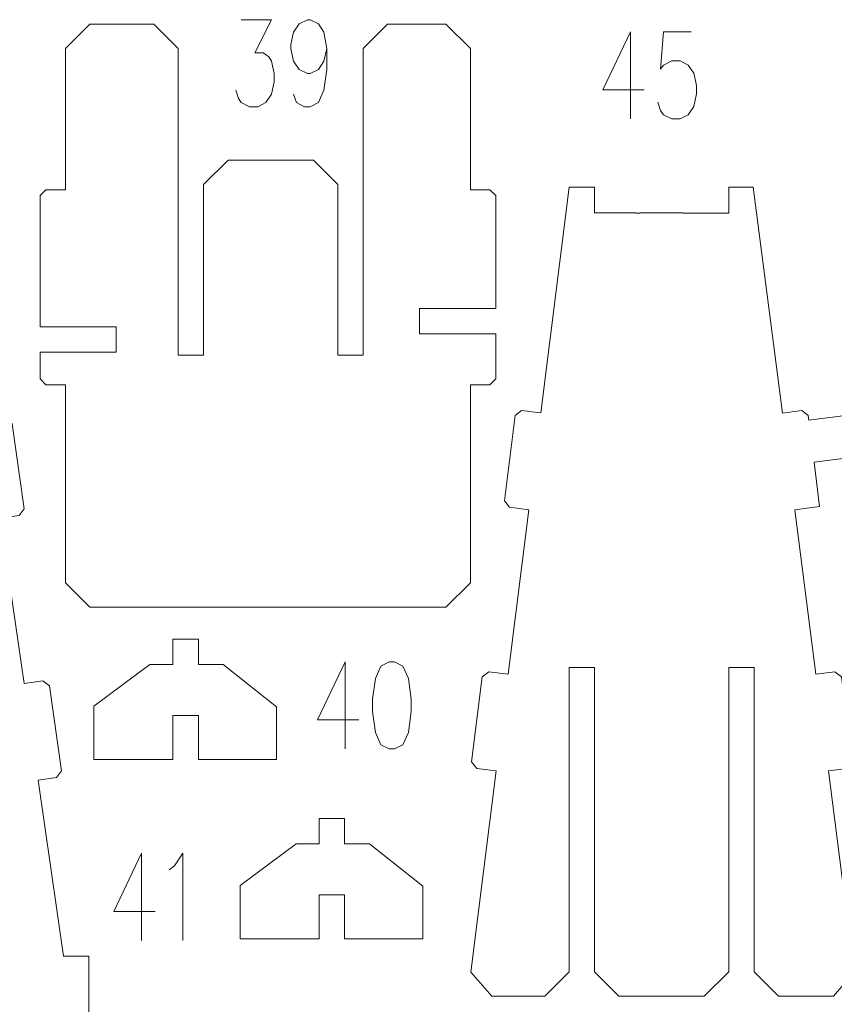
# Model space of a CAD drawing. Header units: millimetres. Extents: x -174 to 177, y -134 to 134.
# Tile 6 of 7: x -49 to 57, y 0 to 129. Entities that reach past the tile are written whole.
import ezdxf

# ---------------------------------------------------------------- set-up
doc = ezdxf.new("R2010")
doc.units = ezdxf.units.MM
doc.header["$MEASUREMENT"] = 0
doc.layers.add('Layer 1', color=7, linetype='Continuous')

msp = doc.modelspace()

# ---------------------------------------------------------------- linework, layer by layer
at = {"layer": 'Layer 1', "color": 1, "lineweight": 9}
for points, knots in [([(-19.8087, 128.5431), (-19.8087, 128.5431), (-15.8549, 128.5431), (-15.8549, 128.5431), (-15.8549, 128.5431), (-15.8549, 128.5431), (-18.0096, 124.2216), (-18.0096, 124.2216), (-18.0096, 124.2216), (-18.0096, 124.2216), (-16.9323, 124.2216), (-16.9323, 124.2216), (-16.9323, 124.2216), (-16.9323, 124.2216), (-16.2105, 123.6875), (-16.2105, 123.6875), (-16.2105, 123.6875), (-16.2105, 123.6875), (-15.8549, 123.1533), (-15.8549, 123.1533), (-15.8549, 123.1533), (-15.8549, 123.1533), (-15.4994, 121.5348), (-15.4994, 121.5348), (-15.4994, 121.5348), (-15.4994, 121.5348), (-15.4994, 120.4504), (-15.4994, 120.4504), (-15.4994, 120.4504), (-15.4994, 120.4504), (-15.8549, 118.8319), (-15.8549, 118.8319), (-15.8549, 118.8319), (-15.8549, 118.8319), (-16.5767, 117.7474), (-16.5767, 117.7474), (-16.5767, 117.7474), (-16.5767, 117.7474), (-17.6541, 117.2133), (-17.6541, 117.2133), (-17.6541, 117.2133), (-17.6541, 117.2133), (-18.7314, 117.2133), (-18.7314, 117.2133), (-18.7314, 117.2133), (-18.7314, 117.2133), (-19.8087, 117.7474), (-19.8087, 117.7474), (-19.8087, 117.7474), (-19.8087, 117.7474), (-20.1642, 118.2977), (-20.1642, 118.2977), (-20.1642, 118.2977), (-20.1642, 118.2977), (-20.5197, 119.3659), (-20.5197, 119.3659)], [0, 0, 0, 0, 0.06666667, 0.06666667, 0.06666667, 0.06666667, 0.13333333, 0.13333333, 0.13333333, 0.13333333, 0.2, 0.2, 0.2, 0.2, 0.26666667, 0.26666667, 0.26666667, 0.26666667, 0.33333333, 0.33333333, 0.33333333, 0.33333333, 0.4, 0.4, 0.4, 0.4, 0.46666667, 0.46666667, 0.46666667, 0.46666667, 0.53333333, 0.53333333, 0.53333333, 0.53333333, 0.6, 0.6, 0.6, 0.6, 0.66666667, 0.66666667, 0.66666667, 0.66666667, 0.73333333, 0.73333333, 0.73333333, 0.73333333, 0.8, 0.8, 0.8, 0.8, 0.86666667, 0.86666667, 0.86666667, 0.86666667, 1, 1, 1, 1]), ([(-8.6692, 124.7718), (-8.6692, 124.7718), (-9.0355, 123.1533), (-9.0355, 123.1533), (-9.0355, 123.1533), (-9.0355, 123.1533), (-9.7465, 122.0689), (-9.7465, 122.0689), (-9.7465, 122.0689), (-9.7465, 122.0689), (-10.8238, 121.5348), (-10.8238, 121.5348), (-10.8238, 121.5348), (-10.8238, 121.5348), (-11.1901, 121.5348), (-11.1901, 121.5348), (-11.1901, 121.5348), (-11.1901, 121.5348), (-12.2674, 122.0689), (-12.2674, 122.0689), (-12.2674, 122.0689), (-12.2674, 122.0689), (-12.9785, 123.1533), (-12.9785, 123.1533), (-12.9785, 123.1533), (-12.9785, 123.1533), (-13.3448, 124.7718), (-13.3448, 124.7718), (-13.3448, 124.7718), (-13.3448, 124.7718), (-13.3448, 125.306), (-13.3448, 125.306), (-13.3448, 125.306), (-13.3448, 125.306), (-12.9785, 126.9245), (-12.9785, 126.9245), (-12.9785, 126.9245), (-12.9785, 126.9245), (-12.2674, 128.009), (-12.2674, 128.009), (-12.2674, 128.009), (-12.2674, 128.009), (-11.1901, 128.5431), (-11.1901, 128.5431), (-11.1901, 128.5431), (-11.1901, 128.5431), (-10.8238, 128.5431), (-10.8238, 128.5431), (-10.8238, 128.5431), (-10.8238, 128.5431), (-9.7465, 128.009), (-9.7465, 128.009), (-9.7465, 128.009), (-9.7465, 128.009), (-9.0355, 126.9245), (-9.0355, 126.9245), (-9.0355, 126.9245), (-9.0355, 126.9245), (-8.6692, 124.7718), (-8.6692, 124.7718), (-8.6692, 124.7718), (-8.6692, 124.7718), (-8.6692, 122.0689), (-8.6692, 122.0689), (-8.6692, 122.0689), (-8.6692, 122.0689), (-9.0355, 119.3659), (-9.0355, 119.3659), (-9.0355, 119.3659), (-9.0355, 119.3659), (-9.7465, 117.7474), (-9.7465, 117.7474), (-9.7465, 117.7474), (-9.7465, 117.7474), (-10.8238, 117.2133), (-10.8238, 117.2133), (-10.8238, 117.2133), (-10.8238, 117.2133), (-11.5456, 117.2133), (-11.5456, 117.2133), (-11.5456, 117.2133), (-11.5456, 117.2133), (-12.623, 117.7474), (-12.623, 117.7474), (-12.623, 117.7474), (-12.623, 117.7474), (-12.9785, 118.8319), (-12.9785, 118.8319)], [0, 0, 0, 0, 0.04347826, 0.04347826, 0.04347826, 0.04347826, 0.08695652, 0.08695652, 0.08695652, 0.08695652, 0.13043478, 0.13043478, 0.13043478, 0.13043478, 0.17391304, 0.17391304, 0.17391304, 0.17391304, 0.2173913, 0.2173913, 0.2173913, 0.2173913, 0.26086957, 0.26086957, 0.26086957, 0.26086957, 0.30434783, 0.30434783, 0.30434783, 0.30434783, 0.34782609, 0.34782609, 0.34782609, 0.34782609, 0.39130435, 0.39130435, 0.39130435, 0.39130435, 0.43478261, 0.43478261, 0.43478261, 0.43478261, 0.47826087, 0.47826087, 0.47826087, 0.47826087, 0.52173913, 0.52173913, 0.52173913, 0.52173913, 0.56521739, 0.56521739, 0.56521739, 0.56521739, 0.60869565, 0.60869565, 0.60869565, 0.60869565, 0.65217391, 0.65217391, 0.65217391, 0.65217391, 0.69565217, 0.69565217, 0.69565217, 0.69565217, 0.73913043, 0.73913043, 0.73913043, 0.73913043, 0.7826087, 0.7826087, 0.7826087, 0.7826087, 0.82608696, 0.82608696, 0.82608696, 0.82608696, 0.86956522, 0.86956522, 0.86956522, 0.86956522, 0.91304348, 0.91304348, 0.91304348, 0.91304348, 1, 1, 1, 1]), ([(30.8616, 126.9644), (30.8616, 126.9644), (27.2633, 119.4058), (27.2633, 119.4058), (27.2633, 119.4058), (27.2633, 119.4058), (32.6499, 119.4058), (32.6499, 119.4058)], [0, 0, 0, 0, 0.33333333, 0.33333333, 0.33333333, 0.33333333, 1, 1, 1, 1]), ([(38.7584, 126.9644), (38.7584, 126.9644), (35.1709, 126.9644), (35.1709, 126.9644), (35.1709, 126.9644), (35.1709, 126.9644), (34.8046, 122.1088), (34.8046, 122.1088), (34.8046, 122.1088), (34.8046, 122.1088), (35.1709, 122.6429), (35.1709, 122.6429), (35.1709, 122.6429), (35.1709, 122.6429), (36.2482, 123.1932), (36.2482, 123.1932), (36.2482, 123.1932), (36.2482, 123.1932), (37.3256, 123.1932), (37.3256, 123.1932), (37.3256, 123.1932), (37.3256, 123.1932), (38.4028, 122.6429), (38.4028, 122.6429), (38.4028, 122.6429), (38.4028, 122.6429), (39.1139, 121.5746), (39.1139, 121.5746), (39.1139, 121.5746), (39.1139, 121.5746), (39.4802, 119.9561), (39.4802, 119.9561), (39.4802, 119.9561), (39.4802, 119.9561), (39.4802, 118.8717), (39.4802, 118.8717), (39.4802, 118.8717), (39.4802, 118.8717), (39.1139, 117.2531), (39.1139, 117.2531), (39.1139, 117.2531), (39.1139, 117.2531), (38.4028, 116.1687), (38.4028, 116.1687), (38.4028, 116.1687), (38.4028, 116.1687), (37.3256, 115.6346), (37.3256, 115.6346), (37.3256, 115.6346), (37.3256, 115.6346), (36.2482, 115.6346), (36.2482, 115.6346), (36.2482, 115.6346), (36.2482, 115.6346), (35.1709, 116.1687), (35.1709, 116.1687), (35.1709, 116.1687), (35.1709, 116.1687), (34.8046, 116.719), (34.8046, 116.719), (34.8046, 116.719), (34.8046, 116.719), (34.4491, 117.7873), (34.4491, 117.7873)], [0, 0, 0, 0, 0.05882353, 0.05882353, 0.05882353, 0.05882353, 0.11764706, 0.11764706, 0.11764706, 0.11764706, 0.17647059, 0.17647059, 0.17647059, 0.17647059, 0.23529412, 0.23529412, 0.23529412, 0.23529412, 0.29411765, 0.29411765, 0.29411765, 0.29411765, 0.35294118, 0.35294118, 0.35294118, 0.35294118, 0.41176471, 0.41176471, 0.41176471, 0.41176471, 0.47058824, 0.47058824, 0.47058824, 0.47058824, 0.52941176, 0.52941176, 0.52941176, 0.52941176, 0.58823529, 0.58823529, 0.58823529, 0.58823529, 0.64705882, 0.64705882, 0.64705882, 0.64705882, 0.70588235, 0.70588235, 0.70588235, 0.70588235, 0.76470588, 0.76470588, 0.76470588, 0.76470588, 0.82352941, 0.82352941, 0.82352941, 0.82352941, 0.88235294, 0.88235294, 0.88235294, 0.88235294, 1, 1, 1, 1]), ([(-6.2877, 44.9346), (-6.2877, 44.9346), (-9.8751, 37.376), (-9.8751, 37.376), (-9.8751, 37.376), (-9.8751, 37.376), (-4.4885, 37.376), (-4.4885, 37.376)], [0, 0, 0, 0, 0.33333333, 0.33333333, 0.33333333, 0.33333333, 1, 1, 1, 1]), ([(-0.5455, 44.9346), (-0.5455, 44.9346), (-1.6228, 44.4005), (-1.6228, 44.4005), (-1.6228, 44.4005), (-1.6228, 44.4005), (-2.3339, 42.782), (-2.3339, 42.782), (-2.3339, 42.782), (-2.3339, 42.782), (-2.7002, 40.079), (-2.7002, 40.079), (-2.7002, 40.079), (-2.7002, 40.079), (-2.7002, 38.4605), (-2.7002, 38.4605), (-2.7002, 38.4605), (-2.7002, 38.4605), (-2.3339, 35.7575), (-2.3339, 35.7575), (-2.3339, 35.7575), (-2.3339, 35.7575), (-1.6228, 34.139), (-1.6228, 34.139), (-1.6228, 34.139), (-1.6228, 34.139), (-0.5455, 33.6049), (-0.5455, 33.6049), (-0.5455, 33.6049), (-0.5455, 33.6049), (0.1763, 33.6049), (0.1763, 33.6049), (0.1763, 33.6049), (0.1763, 33.6049), (1.2536, 34.139), (1.2536, 34.139), (1.2536, 34.139), (1.2536, 34.139), (1.9754, 35.7575), (1.9754, 35.7575), (1.9754, 35.7575), (1.9754, 35.7575), (2.3309, 38.4605), (2.3309, 38.4605), (2.3309, 38.4605), (2.3309, 38.4605), (2.3309, 40.079), (2.3309, 40.079), (2.3309, 40.079), (2.3309, 40.079), (1.9754, 42.782), (1.9754, 42.782), (1.9754, 42.782), (1.9754, 42.782), (1.2536, 44.4005), (1.2536, 44.4005), (1.2536, 44.4005), (1.2536, 44.4005), (0.1763, 44.9346), (0.1763, 44.9346), (0.1763, 44.9346), (0.1763, 44.9346), (-0.5455, 44.9346), (-0.5455, 44.9346)], [0, 0, 0, 0, 0.05882353, 0.05882353, 0.05882353, 0.05882353, 0.11764706, 0.11764706, 0.11764706, 0.11764706, 0.17647059, 0.17647059, 0.17647059, 0.17647059, 0.23529412, 0.23529412, 0.23529412, 0.23529412, 0.29411765, 0.29411765, 0.29411765, 0.29411765, 0.35294118, 0.35294118, 0.35294118, 0.35294118, 0.41176471, 0.41176471, 0.41176471, 0.41176471, 0.47058824, 0.47058824, 0.47058824, 0.47058824, 0.52941176, 0.52941176, 0.52941176, 0.52941176, 0.58823529, 0.58823529, 0.58823529, 0.58823529, 0.64705882, 0.64705882, 0.64705882, 0.64705882, 0.70588235, 0.70588235, 0.70588235, 0.70588235, 0.76470588, 0.76470588, 0.76470588, 0.76470588, 0.82352941, 0.82352941, 0.82352941, 0.82352941, 0.88235294, 0.88235294, 0.88235294, 0.88235294, 1, 1, 1, 1]), ([(-32.7779, 20.0166), (-32.7779, 20.0166), (-36.3762, 12.458), (-36.3762, 12.458), (-36.3762, 12.458), (-36.3762, 12.458), (-30.9896, 12.458), (-30.9896, 12.458)], [0, 0, 0, 0, 0.33333333, 0.33333333, 0.33333333, 0.33333333, 1, 1, 1, 1]), ([(-29.1904, 17.864), (-29.1904, 17.864), (-28.4686, 18.3981), (-28.4686, 18.3981), (-28.4686, 18.3981), (-28.4686, 18.3981), (-27.3913, 20.0166), (-27.3913, 20.0166), (-27.3913, 20.0166), (-27.3913, 20.0166), (-27.3913, 8.6869), (-27.3913, 8.6869)], [0, 0, 0, 0, 0.25, 0.25, 0.25, 0.25, 0.5, 0.5, 0.5, 0.5, 1, 1, 1, 1])]:
    msp.add_open_spline(points, degree=3, knots=knots, dxfattribs=at)
at = {"layer": 'Layer 1', "lineweight": 9}
for points, knots in [([(-34.6839, 127.9755), (-34.6839, 127.9755), (-39.5158, 127.9755), (-39.5158, 127.9755), (-39.5158, 127.9755), (-39.5158, 127.9755), (-42.6908, 124.8005), (-42.6908, 124.8005), (-42.6908, 124.8005), (-42.6908, 124.8005), (-42.6908, 106.414), (-42.6908, 106.414), (-42.6908, 106.414), (-42.6908, 106.414), (-45.2308, 106.414), (-45.2308, 106.414), (-45.2308, 106.414), (-45.2308, 106.414), (-45.9928, 105.652), (-45.9928, 105.652), (-45.9928, 105.652), (-45.9928, 105.652), (-45.9928, 88.5387), (-45.9928, 88.5387), (-45.9928, 88.5387), (-45.9928, 88.5387), (-44.1441, 88.5387), (-44.1441, 88.5387)], [0, 0, 0, 0, 0.125, 0.125, 0.125, 0.125, 0.25, 0.25, 0.25, 0.25, 0.375, 0.375, 0.375, 0.375, 0.5, 0.5, 0.5, 0.5, 0.625, 0.625, 0.625, 0.625, 0.75, 0.75, 0.75, 0.75, 1, 1, 1, 1]), ([(2.1935, 127.9755), (2.1935, 127.9755), (-0.7559, 127.9755), (-0.7559, 127.9755), (-0.7559, 127.9755), (-0.7559, 127.9755), (-3.9309, 124.8005), (-3.9309, 124.8005), (-3.9309, 124.8005), (-3.9309, 124.8005), (-3.9309, 84.8527), (-3.9309, 84.8527), (-3.9309, 84.8527), (-3.9309, 84.8527), (-7.2329, 84.8527), (-7.2329, 84.8527), (-7.2329, 84.8527), (-7.2329, 84.8527), (-7.2329, 107.085), (-7.2329, 107.085), (-7.2329, 107.085), (-7.2329, 107.085), (-10.4079, 110.26), (-10.4079, 110.26), (-10.4079, 110.26), (-10.4079, 110.26), (-21.5203, 110.26), (-21.5203, 110.26), (-21.5203, 110.26), (-21.5203, 110.26), (-24.6953, 107.085), (-24.6953, 107.085), (-24.6953, 107.085), (-24.6953, 107.085), (-24.6953, 84.8527), (-24.6953, 84.8527), (-24.6953, 84.8527), (-24.6953, 84.8527), (-27.9973, 84.8527), (-27.9973, 84.8527), (-27.9973, 84.8527), (-27.9973, 84.8527), (-27.9973, 124.8005), (-27.9973, 124.8005), (-27.9973, 124.8005), (-27.9973, 124.8005), (-31.1723, 127.9755), (-31.1723, 127.9755), (-31.1723, 127.9755), (-31.1723, 127.9755), (-34.1217, 127.9755), (-34.1217, 127.9755)], [0, 0, 0, 0, 0.07142857, 0.07142857, 0.07142857, 0.07142857, 0.14285714, 0.14285714, 0.14285714, 0.14285714, 0.21428571, 0.21428571, 0.21428571, 0.21428571, 0.28571429, 0.28571429, 0.28571429, 0.28571429, 0.35714286, 0.35714286, 0.35714286, 0.35714286, 0.42857143, 0.42857143, 0.42857143, 0.42857143, 0.5, 0.5, 0.5, 0.5, 0.57142857, 0.57142857, 0.57142857, 0.57142857, 0.64285714, 0.64285714, 0.64285714, 0.64285714, 0.71428571, 0.71428571, 0.71428571, 0.71428571, 0.78571429, 0.78571429, 0.78571429, 0.78571429, 0.85714286, 0.85714286, 0.85714286, 0.85714286, 1, 1, 1, 1]), ([(11.7622, 90.96), (11.7622, 90.96), (13.3298, 90.96), (13.3298, 90.96), (13.3298, 90.96), (13.3298, 90.96), (13.3298, 105.652), (13.3298, 105.652), (13.3298, 105.652), (13.3298, 105.652), (12.5678, 106.414), (12.5678, 106.414), (12.5678, 106.414), (12.5678, 106.414), (10.0278, 106.414), (10.0278, 106.414), (10.0278, 106.414), (10.0278, 106.414), (10.0278, 124.8005), (10.0278, 124.8005), (10.0278, 124.8005), (10.0278, 124.8005), (6.8528, 127.9755), (6.8528, 127.9755), (6.8528, 127.9755), (6.8528, 127.9755), (2.7557, 127.9755), (2.7557, 127.9755)], [0, 0, 0, 0, 0.125, 0.125, 0.125, 0.125, 0.25, 0.25, 0.25, 0.25, 0.375, 0.375, 0.375, 0.375, 0.5, 0.5, 0.5, 0.5, 0.625, 0.625, 0.625, 0.625, 0.75, 0.75, 0.75, 0.75, 1, 1, 1, 1]), ([(-50.7346, -10.4493), (-50.7346, -10.4493), (-33.7904, -10.4493), (-33.7904, -10.4493), (-33.7904, -10.4493), (-33.7904, -10.4493), (-33.0284, -9.6873), (-33.0284, -9.6873), (-33.0284, -9.6873), (-33.0284, -9.6873), (-33.0284, -2.8293), (-33.0284, -2.8293), (-33.0284, -2.8293), (-33.0284, -2.8293), (-33.7904, -2.0673), (-33.7904, -2.0673), (-33.7904, -2.0673), (-33.7904, -2.0673), (-39.6324, -2.0673), (-39.6324, -2.0673), (-39.6324, -2.0673), (-39.6324, -2.0673), (-39.6324, 6.6351), (-39.6324, 6.6351), (-39.6324, 6.6351), (-39.6324, 6.6351), (-42.9344, 6.6351), (-42.9344, 6.6351), (-42.9344, 6.6351), (-42.9344, 6.6351), (-46.2428, 29.5444), (-46.2428, 29.5444), (-46.2428, 29.5444), (-46.2428, 29.5444), (-43.8596, 29.8819), (-43.8596, 29.8819), (-43.8596, 29.8819), (-43.8596, 29.8819), (-43.212, 30.7432), (-43.212, 30.7432), (-43.212, 30.7432), (-43.212, 30.7432), (-44.779, 41.8088), (-44.779, 41.8088), (-44.779, 41.8088), (-44.779, 41.8088), (-45.6403, 42.4564), (-45.6403, 42.4564), (-45.6403, 42.4564), (-45.6403, 42.4564), (-48.058, 42.114), (-48.058, 42.114), (-48.058, 42.114), (-48.058, 42.114), (-51.1673, 63.6441), (-51.1673, 63.6441), (-51.1673, 63.6441), (-51.1673, 63.6441), (-48.6903, 63.9949), (-48.6903, 63.9949), (-48.6903, 63.9949), (-48.6903, 63.9949), (-48.0427, 64.8562), (-48.0427, 64.8562), (-48.0427, 64.8562), (-48.0427, 64.8562), (-49.6097, 75.9218), (-49.6097, 75.9218), (-49.6097, 75.9218), (-49.6097, 75.9218), (-50.471, 76.5694), (-50.471, 76.5694), (-50.471, 76.5694), (-50.471, 76.5694), (-52.9825, 76.2138), (-52.9825, 76.2138), (-52.9825, 76.2138), (-52.9825, 76.2138), (-57.4212, 106.9501), (-57.4212, 106.9501), (-57.4212, 106.9501), (-57.4212, 106.9501), (-60.7232, 106.9501), (-60.7232, 106.9501), (-60.7232, 106.9501), (-60.7232, 106.9501), (-60.7232, 103.6528), (-60.7232, 103.6528), (-60.7232, 103.6528), (-60.7232, 103.6528), (-66.069, 103.6528), (-66.069, 103.6528)], [0, 0, 0, 0, 0.04166667, 0.04166667, 0.04166667, 0.04166667, 0.08333333, 0.08333333, 0.08333333, 0.08333333, 0.125, 0.125, 0.125, 0.125, 0.16666667, 0.16666667, 0.16666667, 0.16666667, 0.20833333, 0.20833333, 0.20833333, 0.20833333, 0.25, 0.25, 0.25, 0.25, 0.29166667, 0.29166667, 0.29166667, 0.29166667, 0.33333333, 0.33333333, 0.33333333, 0.33333333, 0.375, 0.375, 0.375, 0.375, 0.41666667, 0.41666667, 0.41666667, 0.41666667, 0.45833333, 0.45833333, 0.45833333, 0.45833333, 0.5, 0.5, 0.5, 0.5, 0.54166667, 0.54166667, 0.54166667, 0.54166667, 0.58333333, 0.58333333, 0.58333333, 0.58333333, 0.625, 0.625, 0.625, 0.625, 0.66666667, 0.66666667, 0.66666667, 0.66666667, 0.70833333, 0.70833333, 0.70833333, 0.70833333, 0.75, 0.75, 0.75, 0.75, 0.79166667, 0.79166667, 0.79166667, 0.79166667, 0.83333333, 0.83333333, 0.83333333, 0.83333333, 0.875, 0.875, 0.875, 0.875, 0.91666667, 0.91666667, 0.91666667, 0.91666667, 1, 1, 1, 1]), ([(31.542, 103.3891), (31.542, 103.3891), (26.1962, 103.3994), (26.1962, 103.3994), (26.1962, 103.3994), (26.1962, 103.3994), (26.1962, 106.0783), (26.1962, 106.0783), (26.1962, 106.0783), (26.1962, 106.0783), (26.2043, 106.0783), (26.2043, 106.0783), (26.2043, 106.0783), (26.2043, 106.0783), (26.2043, 106.7389), (26.2043, 106.7389), (26.2043, 106.7389), (26.2043, 106.7389), (22.8942, 106.7389), (22.8942, 106.7389), (22.8942, 106.7389), (22.8942, 106.7389), (19.2141, 77.3455), (19.2141, 77.3455), (19.2141, 77.3455), (19.2141, 77.3455), (18.0358, 77.4931), (18.0358, 77.4931)], [0, 0, 0, 0, 0.125, 0.125, 0.125, 0.125, 0.25, 0.25, 0.25, 0.25, 0.375, 0.375, 0.375, 0.375, 0.5, 0.5, 0.5, 0.5, 0.625, 0.625, 0.625, 0.625, 0.75, 0.75, 0.75, 0.75, 1, 1, 1, 1]), ([(51.6243, 77.4617), (51.6243, 77.4617), (50.6445, 77.3389), (50.6445, 77.3389), (50.6445, 77.3389), (50.6445, 77.3389), (46.8593, 106.7389), (46.8593, 106.7389), (46.8593, 106.7389), (46.8593, 106.7389), (43.6586, 106.7389), (43.6586, 106.7389), (43.6586, 106.7389), (43.6586, 106.7389), (43.6586, 103.3656), (43.6586, 103.3656), (43.6586, 103.3656), (43.6586, 103.3656), (38.3128, 103.3759), (38.3128, 103.3759)], [0, 0, 0, 0, 0.16666667, 0.16666667, 0.16666667, 0.16666667, 0.33333333, 0.33333333, 0.33333333, 0.33333333, 0.5, 0.5, 0.5, 0.5, 0.66666667, 0.66666667, 0.66666667, 0.66666667, 1, 1, 1, 1]), ([(-12.9461, 52.0696), (-12.9461, 52.0696), (6.8528, 52.0696), (6.8528, 52.0696), (6.8528, 52.0696), (6.8528, 52.0696), (10.0278, 55.2446), (10.0278, 55.2446), (10.0278, 55.2446), (10.0278, 55.2446), (10.0278, 81.0141), (10.0278, 81.0141), (10.0278, 81.0141), (10.0278, 81.0141), (12.5678, 81.0141), (12.5678, 81.0141), (12.5678, 81.0141), (12.5678, 81.0141), (13.3298, 81.7761), (13.3298, 81.7761), (13.3298, 81.7761), (13.3298, 81.7761), (13.3298, 87.658), (13.3298, 87.658), (13.3298, 87.658), (13.3298, 87.658), (3.4238, 87.658), (3.4238, 87.658), (3.4238, 87.658), (3.4238, 87.658), (3.4238, 90.96), (3.4238, 90.96), (3.4238, 90.96), (3.4238, 90.96), (4.9914, 90.96), (4.9914, 90.96)], [0, 0, 0, 0, 0.1, 0.1, 0.1, 0.1, 0.2, 0.2, 0.2, 0.2, 0.3, 0.3, 0.3, 0.3, 0.4, 0.4, 0.4, 0.4, 0.5, 0.5, 0.5, 0.5, 0.6, 0.6, 0.6, 0.6, 0.7, 0.7, 0.7, 0.7, 0.8, 0.8, 0.8, 0.8, 1, 1, 1, 1]), ([(-37.3733, 88.5387), (-37.3733, 88.5387), (-36.0868, 88.5387), (-36.0868, 88.5387), (-36.0868, 88.5387), (-36.0868, 88.5387), (-36.0868, 85.2456), (-36.0868, 85.2456), (-36.0868, 85.2456), (-36.0868, 85.2456), (-45.9928, 85.2456), (-45.9928, 85.2456), (-45.9928, 85.2456), (-45.9928, 85.2456), (-45.9928, 81.7761), (-45.9928, 81.7761), (-45.9928, 81.7761), (-45.9928, 81.7761), (-45.2308, 81.0141), (-45.2308, 81.0141), (-45.2308, 81.0141), (-45.2308, 81.0141), (-42.6908, 81.0141), (-42.6908, 81.0141), (-42.6908, 81.0141), (-42.6908, 81.0141), (-42.6908, 55.2446), (-42.6908, 55.2446), (-42.6908, 55.2446), (-42.6908, 55.2446), (-39.5158, 52.0696), (-39.5158, 52.0696), (-39.5158, 52.0696), (-39.5158, 52.0696), (-19.7169, 52.0696), (-19.7169, 52.0696)], [0, 0, 0, 0, 0.1, 0.1, 0.1, 0.1, 0.2, 0.2, 0.2, 0.2, 0.3, 0.3, 0.3, 0.3, 0.4, 0.4, 0.4, 0.4, 0.5, 0.5, 0.5, 0.5, 0.6, 0.6, 0.6, 0.6, 0.7, 0.7, 0.7, 0.7, 0.8, 0.8, 0.8, 0.8, 1, 1, 1, 1]), ([(17.478, 77.563), (17.478, 77.563), (16.6967, 77.6609), (16.6967, 77.6609), (16.6967, 77.6609), (16.6967, 77.6609), (15.8459, 76.9995), (15.8459, 76.9995), (15.8459, 76.9995), (15.8459, 76.9995), (14.4567, 65.9101), (14.4567, 65.9101), (14.4567, 65.9101), (14.4567, 65.9101), (15.1181, 65.0593), (15.1181, 65.0593), (15.1181, 65.0593), (15.1181, 65.0593), (17.6363, 64.7439), (17.6363, 64.7439), (17.6363, 64.7439), (17.6363, 64.7439), (14.9566, 43.3412), (14.9566, 43.3412), (14.9566, 43.3412), (14.9566, 43.3412), (12.4371, 43.6568), (12.4371, 43.6568), (12.4371, 43.6568), (12.4371, 43.6568), (11.5863, 42.9954), (11.5863, 42.9954), (11.5863, 42.9954), (11.5863, 42.9954), (10.1972, 31.9061), (10.1972, 31.9061), (10.1972, 31.9061), (10.1972, 31.9061), (10.8586, 31.0553), (10.8586, 31.0553), (10.8586, 31.0553), (10.8586, 31.0553), (13.3789, 30.7396), (13.3789, 30.7396), (13.3789, 30.7396), (13.3789, 30.7396), (10.1009, 4.5582), (10.1009, 4.5582), (10.1009, 4.5582), (10.1009, 4.5582), (12.831, 1.4145), (12.831, 1.4145), (12.831, 1.4145), (12.831, 1.4145), (16.2751, 1.4145), (16.2751, 1.4145)], [0, 0, 0, 0, 0.06666667, 0.06666667, 0.06666667, 0.06666667, 0.13333333, 0.13333333, 0.13333333, 0.13333333, 0.2, 0.2, 0.2, 0.2, 0.26666667, 0.26666667, 0.26666667, 0.26666667, 0.33333333, 0.33333333, 0.33333333, 0.33333333, 0.4, 0.4, 0.4, 0.4, 0.46666667, 0.46666667, 0.46666667, 0.46666667, 0.53333333, 0.53333333, 0.53333333, 0.53333333, 0.6, 0.6, 0.6, 0.6, 0.66666667, 0.66666667, 0.66666667, 0.66666667, 0.73333333, 0.73333333, 0.73333333, 0.73333333, 0.8, 0.8, 0.8, 0.8, 0.86666667, 0.86666667, 0.86666667, 0.86666667, 1, 1, 1, 1]), ([(53.7147, 1.4145), (53.7147, 1.4145), (57.2938, 1.4145), (57.2938, 1.4145), (57.2938, 1.4145), (57.2938, 1.4145), (60.015, 4.5569), (60.015, 4.5569), (60.015, 4.5569), (60.015, 4.5569), (56.6422, 30.7534), (56.6422, 30.7534), (56.6422, 30.7534), (56.6422, 30.7534), (59.0524, 31.0553), (59.0524, 31.0553), (59.0524, 31.0553), (59.0524, 31.0553), (59.7138, 31.9061), (59.7138, 31.9061), (59.7138, 31.9061), (59.7138, 31.9061), (58.3247, 42.9954), (58.3247, 42.9954), (58.3247, 42.9954), (58.3247, 42.9954), (57.4739, 43.6568), (57.4739, 43.6568), (57.4739, 43.6568), (57.4739, 43.6568), (55.0205, 43.3495), (55.0205, 43.3495), (55.0205, 43.3495), (55.0205, 43.3495), (52.2662, 64.7428), (52.2662, 64.7428), (52.2662, 64.7428), (52.2662, 64.7428), (55.4964, 65.1475), (55.4964, 65.1475), (55.4964, 65.1475), (55.4964, 65.1475), (54.7683, 70.9598), (54.7683, 70.9598), (54.7683, 70.9598), (54.7683, 70.9598), (64.6687, 72.2), (64.6687, 72.2), (64.6687, 72.2), (64.6687, 72.2), (64.6687, 74.0557), (64.6687, 74.0557), (64.6687, 74.0557), (64.6687, 74.0557), (67.9889, 74.0557), (67.9889, 74.0557), (67.9889, 74.0557), (67.9889, 74.0557), (67.9889, 77.7314), (67.9889, 77.7314), (67.9889, 77.7314), (67.9889, 77.7314), (64.6687, 77.7314), (64.6687, 77.7314), (64.6687, 77.7314), (64.6687, 77.7314), (54.0861, 76.4058), (54.0861, 76.4058), (54.0861, 76.4058), (54.0861, 76.4058), (54.0126, 76.9929), (54.0126, 76.9929), (54.0126, 76.9929), (54.0126, 76.9929), (53.1618, 77.6543), (53.1618, 77.6543), (53.1618, 77.6543), (53.1618, 77.6543), (52.1821, 77.5316), (52.1821, 77.5316)], [0, 0, 0, 0, 0.04761905, 0.04761905, 0.04761905, 0.04761905, 0.0952381, 0.0952381, 0.0952381, 0.0952381, 0.14285714, 0.14285714, 0.14285714, 0.14285714, 0.19047619, 0.19047619, 0.19047619, 0.19047619, 0.23809524, 0.23809524, 0.23809524, 0.23809524, 0.28571429, 0.28571429, 0.28571429, 0.28571429, 0.33333333, 0.33333333, 0.33333333, 0.33333333, 0.38095238, 0.38095238, 0.38095238, 0.38095238, 0.42857143, 0.42857143, 0.42857143, 0.42857143, 0.47619048, 0.47619048, 0.47619048, 0.47619048, 0.52380952, 0.52380952, 0.52380952, 0.52380952, 0.57142857, 0.57142857, 0.57142857, 0.57142857, 0.61904762, 0.61904762, 0.61904762, 0.61904762, 0.66666667, 0.66666667, 0.66666667, 0.66666667, 0.71428571, 0.71428571, 0.71428571, 0.71428571, 0.76190476, 0.76190476, 0.76190476, 0.76190476, 0.80952381, 0.80952381, 0.80952381, 0.80952381, 0.85714286, 0.85714286, 0.85714286, 0.85714286, 0.9047619, 0.9047619, 0.9047619, 0.9047619, 1, 1, 1, 1]), ([(-25.3796, 46.5146), (-25.3796, 46.5146), (-25.3796, 47.8845), (-25.3796, 47.8845), (-25.3796, 47.8845), (-25.3796, 47.8845), (-28.6816, 47.8845), (-28.6816, 47.8845), (-28.6816, 47.8845), (-28.6816, 47.8845), (-28.6816, 44.5825), (-28.6816, 44.5825), (-28.6816, 44.5825), (-28.6816, 44.5825), (-31.6852, 44.5825), (-31.6852, 44.5825), (-31.6852, 44.5825), (-31.6852, 44.5825), (-38.9771, 39.1705), (-38.9771, 39.1705), (-38.9771, 39.1705), (-38.9771, 39.1705), (-38.9771, 32.2115), (-38.9771, 32.2115), (-38.9771, 32.2115), (-38.9771, 32.2115), (-28.6816, 32.2115), (-28.6816, 32.2115), (-28.6816, 32.2115), (-28.6816, 32.2115), (-28.6816, 35.6125), (-28.6816, 35.6125)], [0, 0, 0, 0, 0.11111111, 0.11111111, 0.11111111, 0.11111111, 0.22222222, 0.22222222, 0.22222222, 0.22222222, 0.33333333, 0.33333333, 0.33333333, 0.33333333, 0.44444444, 0.44444444, 0.44444444, 0.44444444, 0.55555556, 0.55555556, 0.55555556, 0.55555556, 0.66666667, 0.66666667, 0.66666667, 0.66666667, 0.77777778, 0.77777778, 0.77777778, 0.77777778, 1, 1, 1, 1]), ([(-28.6816, 36.1747), (-28.6816, 36.1747), (-28.6816, 37.9786), (-28.6816, 37.9786), (-28.6816, 37.9786), (-28.6816, 37.9786), (-25.3796, 37.9786), (-25.3796, 37.9786), (-25.3796, 37.9786), (-25.3796, 37.9786), (-25.3796, 32.2144), (-25.3796, 32.2144), (-25.3796, 32.2144), (-25.3796, 32.2144), (-15.1914, 32.2144), (-15.1914, 32.2144), (-15.1914, 32.2144), (-15.1914, 32.2144), (-15.1914, 39.0761), (-15.1914, 39.0761), (-15.1914, 39.0761), (-15.1914, 39.0761), (-22.1474, 44.5825), (-22.1474, 44.5825), (-22.1474, 44.5825), (-22.1474, 44.5825), (-25.3796, 44.5825), (-25.3796, 44.5825), (-25.3796, 44.5825), (-25.3796, 44.5825), (-25.3796, 45.9524), (-25.3796, 45.9524)], [0, 0, 0, 0, 0.11111111, 0.11111111, 0.11111111, 0.11111111, 0.22222222, 0.22222222, 0.22222222, 0.22222222, 0.33333333, 0.33333333, 0.33333333, 0.33333333, 0.44444444, 0.44444444, 0.44444444, 0.44444444, 0.55555556, 0.55555556, 0.55555556, 0.55555556, 0.66666667, 0.66666667, 0.66666667, 0.66666667, 0.77777778, 0.77777778, 0.77777778, 0.77777778, 1, 1, 1, 1]), ([(16.8373, 1.4145), (16.8373, 1.4145), (19.7192, 1.4145), (19.7192, 1.4145), (19.7192, 1.4145), (19.7192, 1.4145), (22.8942, 4.5895), (22.8942, 4.5895), (22.8942, 4.5895), (22.8942, 4.5895), (22.8942, 44.2177), (22.8942, 44.2177), (22.8942, 44.2177), (22.8942, 44.2177), (26.1962, 44.2177), (26.1962, 44.2177), (26.1962, 44.2177), (26.1962, 44.2177), (26.1962, 4.5895), (26.1962, 4.5895), (26.1962, 4.5895), (26.1962, 4.5895), (29.3712, 1.4145), (29.3712, 1.4145), (29.3712, 1.4145), (29.3712, 1.4145), (31.542, 1.4145), (31.542, 1.4145)], [0, 0, 0, 0, 0.125, 0.125, 0.125, 0.125, 0.25, 0.25, 0.25, 0.25, 0.375, 0.375, 0.375, 0.375, 0.5, 0.5, 0.5, 0.5, 0.625, 0.625, 0.625, 0.625, 0.75, 0.75, 0.75, 0.75, 1, 1, 1, 1]), ([(38.3128, 1.4145), (38.3128, 1.4145), (40.4836, 1.4145), (40.4836, 1.4145), (40.4836, 1.4145), (40.4836, 1.4145), (43.6586, 4.5895), (43.6586, 4.5895), (43.6586, 4.5895), (43.6586, 4.5895), (43.6586, 44.2177), (43.6586, 44.2177), (43.6586, 44.2177), (43.6586, 44.2177), (46.9606, 44.2177), (46.9606, 44.2177), (46.9606, 44.2177), (46.9606, 44.2177), (46.9606, 4.5895), (46.9606, 4.5895), (46.9606, 4.5895), (46.9606, 4.5895), (50.1356, 1.4145), (50.1356, 1.4145), (50.1356, 1.4145), (50.1356, 1.4145), (53.1525, 1.4145), (53.1525, 1.4145)], [0, 0, 0, 0, 0.125, 0.125, 0.125, 0.125, 0.25, 0.25, 0.25, 0.25, 0.375, 0.375, 0.375, 0.375, 0.5, 0.5, 0.5, 0.5, 0.625, 0.625, 0.625, 0.625, 0.75, 0.75, 0.75, 0.75, 1, 1, 1, 1]), ([(-6.3508, 23.1678), (-6.3508, 23.1678), (-6.3508, 24.5377), (-6.3508, 24.5377), (-6.3508, 24.5377), (-6.3508, 24.5377), (-9.6528, 24.5377), (-9.6528, 24.5377), (-9.6528, 24.5377), (-9.6528, 24.5377), (-9.6528, 21.2357), (-9.6528, 21.2357), (-9.6528, 21.2357), (-9.6528, 21.2357), (-12.6564, 21.2357), (-12.6564, 21.2357), (-12.6564, 21.2357), (-12.6564, 21.2357), (-19.9483, 15.8237), (-19.9483, 15.8237), (-19.9483, 15.8237), (-19.9483, 15.8237), (-19.9483, 8.8647), (-19.9483, 8.8647), (-19.9483, 8.8647), (-19.9483, 8.8647), (-9.6528, 8.8647), (-9.6528, 8.8647), (-9.6528, 8.8647), (-9.6528, 8.8647), (-9.6528, 12.2657), (-9.6528, 12.2657)], [0, 0, 0, 0, 0.11111111, 0.11111111, 0.11111111, 0.11111111, 0.22222222, 0.22222222, 0.22222222, 0.22222222, 0.33333333, 0.33333333, 0.33333333, 0.33333333, 0.44444444, 0.44444444, 0.44444444, 0.44444444, 0.55555556, 0.55555556, 0.55555556, 0.55555556, 0.66666667, 0.66666667, 0.66666667, 0.66666667, 0.77777778, 0.77777778, 0.77777778, 0.77777778, 1, 1, 1, 1]), ([(-9.6528, 12.8279), (-9.6528, 12.8279), (-9.6528, 14.6318), (-9.6528, 14.6318), (-9.6528, 14.6318), (-9.6528, 14.6318), (-6.3508, 14.6318), (-6.3508, 14.6318), (-6.3508, 14.6318), (-6.3508, 14.6318), (-6.3508, 8.8676), (-6.3508, 8.8676), (-6.3508, 8.8676), (-6.3508, 8.8676), (3.8374, 8.8676), (3.8374, 8.8676), (3.8374, 8.8676), (3.8374, 8.8676), (3.8374, 15.7293), (3.8374, 15.7293), (3.8374, 15.7293), (3.8374, 15.7293), (-3.1186, 21.2357), (-3.1186, 21.2357), (-3.1186, 21.2357), (-3.1186, 21.2357), (-6.3508, 21.2357), (-6.3508, 21.2357), (-6.3508, 21.2357), (-6.3508, 21.2357), (-6.3508, 22.6056), (-6.3508, 22.6056)], [0, 0, 0, 0, 0.11111111, 0.11111111, 0.11111111, 0.11111111, 0.22222222, 0.22222222, 0.22222222, 0.22222222, 0.33333333, 0.33333333, 0.33333333, 0.33333333, 0.44444444, 0.44444444, 0.44444444, 0.44444444, 0.55555556, 0.55555556, 0.55555556, 0.55555556, 0.66666667, 0.66666667, 0.66666667, 0.66666667, 0.77777778, 0.77777778, 0.77777778, 0.77777778, 1, 1, 1, 1])]:
    msp.add_open_spline(points, degree=3, knots=knots, dxfattribs=at)
at = {"layer": 'Layer 1', "color": 1, "lineweight": 9}
for points in [[(-34.6839, 127.9755), (-34.6839, 127.9755), (-34.1217, 127.9755), (-34.1217, 127.9755)], [(2.1935, 127.9755), (2.1935, 127.9755), (2.7557, 127.9755), (2.7557, 127.9755)], [(30.8616, 126.9644), (30.8616, 126.9644), (30.8616, 115.6346), (30.8616, 115.6346)], [(31.542, 103.3756), (31.542, 103.3756), (32.1042, 103.3756), (32.1042, 103.3756)], [(37.7506, 103.3756), (37.7506, 103.3756), (38.3128, 103.3756), (38.3128, 103.3756)], [(4.9914, 90.96), (4.9914, 90.96), (5.5536, 90.96), (5.5536, 90.96)], [(11.2, 90.96), (11.2, 90.96), (11.7622, 90.96), (11.7622, 90.96)], [(-44.1441, 88.5387), (-44.1441, 88.5387), (-43.5819, 88.5387), (-43.5819, 88.5387)], [(-37.9355, 88.5387), (-37.9355, 88.5387), (-37.3733, 88.5387), (-37.3733, 88.5387)], [(18.0358, 77.493), (18.0358, 77.493), (17.478, 77.563), (17.478, 77.563)], [(51.6243, 77.4616), (51.6243, 77.4616), (52.1821, 77.5316), (52.1821, 77.5316)], [(-19.7169, 52.0696), (-19.7169, 52.0696), (-19.1547, 52.0696), (-19.1547, 52.0696)], [(-13.5083, 52.0696), (-13.5083, 52.0696), (-12.9461, 52.0696), (-12.9461, 52.0696)], [(-25.3796, 45.9524), (-25.3796, 45.9524), (-25.3796, 46.5146), (-25.3796, 46.5146)], [(-6.2877, 44.9346), (-6.2877, 44.9346), (-6.2877, 33.6049), (-6.2877, 33.6049)], [(-28.6816, 35.6125), (-28.6816, 35.6125), (-28.6816, 36.1747), (-28.6816, 36.1747)], [(-6.3508, 22.6056), (-6.3508, 22.6056), (-6.3508, 23.1678), (-6.3508, 23.1678)], [(-32.7779, 20.0166), (-32.7779, 20.0166), (-32.7779, 8.6869), (-32.7779, 8.6869)], [(-9.6528, 12.2657), (-9.6528, 12.2657), (-9.6528, 12.8279), (-9.6528, 12.8279)], [(16.2751, 1.4145), (16.2751, 1.4145), (16.8373, 1.4145), (16.8373, 1.4145)], [(31.542, 1.4145), (31.542, 1.4145), (32.1042, 1.4145), (32.1042, 1.4145)], [(37.7506, 1.4145), (37.7506, 1.4145), (38.3128, 1.4145), (38.3128, 1.4145)], [(53.1525, 1.4145), (53.1525, 1.4145), (53.7147, 1.4145), (53.7147, 1.4145)]]:
    msp.add_open_spline(points, degree=3, dxfattribs=at)
at = {"layer": 'Layer 1', "lineweight": 9}
for points in [[(37.7506, 103.377), (37.7506, 103.377), (32.1042, 103.388), (32.1042, 103.388)], [(5.5536, 90.96), (5.5536, 90.96), (11.2, 90.96), (11.2, 90.96)], [(-43.5819, 88.5387), (-43.5819, 88.5387), (-37.9355, 88.5387), (-37.9355, 88.5387)], [(-19.1547, 52.0696), (-19.1547, 52.0696), (-13.5083, 52.0696), (-13.5083, 52.0696)], [(32.1042, 1.4145), (32.1042, 1.4145), (37.7506, 1.4145), (37.7506, 1.4145)]]:
    msp.add_open_spline(points, degree=3, dxfattribs=at)

doc.saveas('drawing.dxf')
